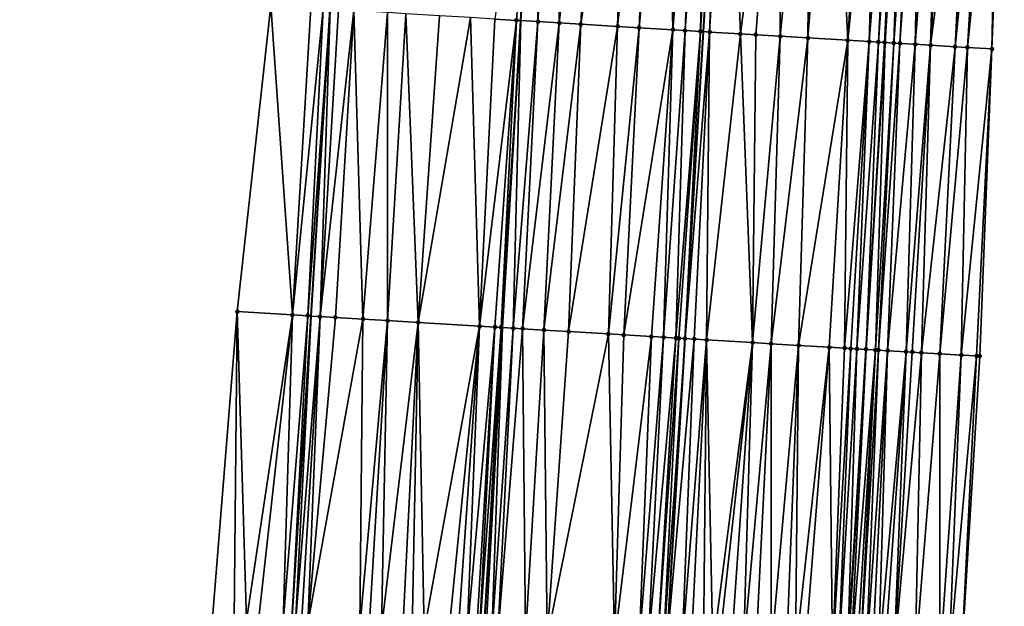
# Model space of a CAD drawing. Header units: feet. Extents: x 2004186 to 2014793, y 836912 to 864902.
# Tile 198 of 256: x 2010540 to 2010604, y 843029 to 843067. Entities that reach past the tile are written whole.
import ezdxf

# ---------------------------------------------------------------- set-up
doc = ezdxf.new("R2010")
doc.units = ezdxf.units.FT
doc.header["$LTSCALE"] = 100
doc.header["$MEASUREMENT"] = 0
for name, color, linetype, lineweight in [('EP_Travel Lane', 5, 'Continuous', 40), ('GPL_Skip Line', 2, 'Continuous', 40), ('Road Shots', 4, 'Continuous', 200), ('Road X-Section', 30, 'Continuous', 13)]:
    doc.layers.add(name, color=color, linetype=linetype, lineweight=lineweight)
doc.layers.add('I-77 SB_MM21-27-Surface-Border', color=7, linetype='Continuous')
doc.layers.add('I-77 SB_MM21-27-Surface-TIN', color=7, linetype='Continuous')

msp = doc.modelspace()

# ---------------------------------------------------------------- linework, layer by layer
at = {"layer": 'EP_Travel Lane'}
for points in [[(2010578.950684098, 842786.3220173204, 379.633236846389), (2010580.150590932, 842806.2803972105, 380.0032240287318), (2010581.347685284, 842826.2377929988, 380.3736879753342), (2010582.544895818, 842846.1971257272, 380.7647859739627), (2010583.742062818, 842866.1557326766, 381.1364524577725), (2010584.939323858, 842886.1159074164, 381.5074274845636), (2010586.136572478, 842906.0758750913, 381.8856563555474), (2010587.338310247, 842926.041797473, 382.267191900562), (2010588.55092012, 842946.0123815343, 382.6167641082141), (2010589.769331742, 842965.9706635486, 383.0108783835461), (2010590.987781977, 842985.9295780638, 383.391367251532), (2010592.206241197, 843005.8886397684, 383.7682526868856), (2010593.424647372, 843025.846832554, 384.1441833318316), (2010594.643138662, 843045.8064195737, 384.515826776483), (2010595.861461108, 843065.7632408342, 384.9105813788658), (2010597.080427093, 843085.7127757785, 385.3129092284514)], [(2010542.774096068, 842788.5522059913, 379.3796865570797), (2010543.963645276, 842808.5098754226, 379.7518848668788), (2010545.149812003, 842828.4681035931, 380.1181751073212), (2010546.336100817, 842848.4283859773, 380.4984601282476), (2010547.522327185, 842868.3876176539, 380.8672319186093), (2010548.708628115, 842888.3481039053, 381.2523428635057), (2010549.894953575, 842908.3090028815, 381.6242607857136), (2010551.090648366, 842928.2541677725, 381.9964959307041), (2010552.312700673, 842948.1923184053, 382.3533390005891), (2010553.552598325, 842968.1497056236, 382.7168134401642), (2010554.792512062, 842988.1073517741, 383.0992327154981), (2010556.032436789, 843008.0651748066, 383.4805229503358), (2010557.272262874, 843028.0214100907, 383.8703547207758), (2010558.512224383, 843047.9798251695, 384.2585797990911), (2010559.752005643, 843067.9353389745, 384.6486199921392)]]:
    msp.add_polyline3d(points, dxfattribs=at)
at = {"layer": 'GPL_Skip Line'}
for points in [[(2010555.017611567, 842787.7945673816, 379.616245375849), (2010556.256341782, 842807.7497787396, 379.9828878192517), (2010557.496286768, 842827.7042334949, 380.3696893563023), (2010558.736399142, 842847.6613820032, 380.7375089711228), (2010559.976431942, 842867.6172499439, 381.1140713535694), (2010561.216536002, 842887.5742646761, 381.5127764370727), (2010562.456629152, 842907.531103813, 381.9165736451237), (2010563.690624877, 842927.4817220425, 382.2822516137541), (2010564.909771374, 842947.4311327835, 382.6204096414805), (2010566.120340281, 842967.3903448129, 382.990071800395), (2010567.330931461, 842987.349924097, 383.3605472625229), (2010568.54151204, 843007.309328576, 383.7448984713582), (2010569.752065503, 843027.268285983, 384.1024878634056), (2010570.962667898, 843047.2280501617, 384.4927851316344), (2010572.173120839, 843067.1853502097, 384.8866842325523), (2010573.383677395, 843087.1522644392, 385.2715111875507)], [(2010567.074007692, 842787.0495573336, 379.7938540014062), (2010568.301262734, 842807.0058712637, 380.1631374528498), (2010569.528103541, 842826.9612641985, 380.5400020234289), (2010570.755079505, 842846.9188555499, 380.924261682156), (2010571.982003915, 842866.8756083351, 381.3004749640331), (2010573.209025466, 842886.8339411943, 381.6753099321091), (2010574.43601541, 842906.7917599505, 382.0654556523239), (2010575.657376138, 842926.7499190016, 382.4511512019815), (2010576.864311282, 842946.7101793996, 382.8012259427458), (2010578.062206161, 842966.670130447, 383.1785767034), (2010579.260121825, 842986.6304278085, 383.5494018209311), (2010580.458021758, 843006.5904630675, 383.9359857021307), (2010581.655904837, 843026.5502174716, 384.3072554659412), (2010582.853830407, 843046.5106799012, 384.6838951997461), (2010584.051620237, 843066.4688805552, 385.0746810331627), (2010585.256259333, 843086.4276284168, 385.4645864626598)]]:
    msp.add_polyline3d(points, dxfattribs=at)
at = {"layer": 'I-77 SB_MM21-27-Surface-Border', "color": 3, "linetype": 'ByBlock', "lineweight": -2}
for points in [[(2010603.6228613, 843085.3194858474, 385.1158775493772), (2010602.818326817, 843065.3504949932, 384.6602637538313), (2010602.019844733, 843045.3687674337, 384.2560694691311), (2010600.821874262, 843025.407556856, 383.8830469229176), (2010599.82367502, 843005.4365382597, 383.5068125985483), (2010598.625748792, 842985.4760648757, 383.1330552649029), (2010597.427846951, 842965.5159978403, 382.7456093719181), (2010596.229986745, 842945.5566245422, 382.353393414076), (2010594.822351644, 842925.5907049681, 382.0028337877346), (2010593.60036333, 842905.6222115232, 381.6148787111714), (2010592.373350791, 842885.6640252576, 381.2313534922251), (2010590.946717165, 842865.7181443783, 380.8555745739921), (2010589.520169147, 842845.7736559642, 380.4886696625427), (2010588.093556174, 842825.828111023, 380.1102094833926), (2010586.667065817, 842805.8845605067, 379.7489350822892), (2010585.040485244, 842785.951497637, 379.4175538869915)], [(2010539.925893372, 842788.7288353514, 379.3046050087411), (2010539.556153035, 842808.7831639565, 379.6287610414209), (2010540.383786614, 842828.7637361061, 379.9813709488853), (2010541.411180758, 842848.734271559, 380.3386001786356), (2010542.238860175, 842868.7155892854, 380.7018673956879), (2010543.266247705, 842888.6860171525, 381.074548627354), (2010544.293657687, 842908.6568102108, 381.4450398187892), (2010545.314290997, 842928.6093044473, 381.8084046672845), (2010546.51963908, 842948.5434869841, 382.1727354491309), (2010547.71752524, 842968.5032927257, 382.5351870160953), (2010549.314725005, 842988.4396692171, 382.9102938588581), (2010550.91193691, 843008.3762479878, 383.2858332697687), (2010552.109750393, 843028.3348427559, 383.6687012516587), (2010553.706987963, 843048.2718491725, 384.0718290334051), (2010555.902907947, 843068.1689129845, 384.5137148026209)]]:
    msp.add_polyline3d(points, dxfattribs=at)
at = {"layer": 'I-77 SB_MM21-27-Surface-TIN', "color": 128, "linetype": 'ByBlock', "lineweight": -2}
for points in [[(2010571.873753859, 843067.2034445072, 384.8799769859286), (2010573.383677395, 843087.1522644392, 385.2715111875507), (2010570.476295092, 843067.2877605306, 384.8564857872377)], [(2010571.873753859, 843067.2034445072, 384.8799769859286), (2010572.173120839, 843067.1853502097, 384.8866842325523), (2010573.383677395, 843087.1522644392, 385.2715111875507)], [(2010573.478174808, 843087.1464741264, 385.2741923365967), (2010573.383677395, 843087.1522644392, 385.2715111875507), (2010572.173120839, 843067.1853502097, 384.8866842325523)], [(2010573.478174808, 843087.1464741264, 385.2741923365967), (2010572.173120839, 843067.1853502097, 384.8866842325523), (2010573.271203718, 843067.1189800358, 384.911286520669)], [(2010574.675938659, 843087.0732483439, 385.2997644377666), (2010573.478174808, 843087.1464741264, 385.2741923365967), (2010573.271203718, 843067.1189800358, 384.911286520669)], [(2010574.675938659, 843087.0732483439, 385.2997644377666), (2010573.271203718, 843067.1189800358, 384.911286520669), (2010574.668665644, 843067.0347166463, 384.9320056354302)], [(2010575.87371089, 843087.0001606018, 385.3183574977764), (2010574.675938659, 843087.0732483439, 385.2997644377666), (2010574.668665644, 843067.0347166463, 384.9320056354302)], [(2010577.071482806, 843086.927067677, 385.3372125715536), (2010575.87371089, 843087.0001606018, 385.3183574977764), (2010574.668665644, 843067.0347166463, 384.9320056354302)], [(2010577.071482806, 843086.927067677, 385.3372125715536), (2010574.668665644, 843067.0347166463, 384.9320056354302), (2010576.066127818, 843066.9504573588, 384.9525087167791)], [(2010579.067763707, 843086.8051534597, 385.3733232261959), (2010577.071482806, 843086.927067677, 385.3372125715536), (2010576.066127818, 843066.9504573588, 384.9525087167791)], [(2010579.067763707, 843086.8051534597, 385.3733232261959), (2010576.066127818, 843066.9504573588, 384.9525087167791), (2010578.461765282, 843066.8058133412, 384.9981652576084)], [(2010580.664789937, 843086.7076469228, 385.4009560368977), (2010579.067763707, 843086.8051534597, 385.3733232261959), (2010578.461765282, 843066.8058133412, 384.9981652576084)], [(2010580.664789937, 843086.7076469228, 385.4009560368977), (2010578.461765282, 843066.8058133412, 384.9981652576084), (2010579.859227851, 843066.7215606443, 385.0183212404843)], [(2010581.662929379, 843086.646673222, 385.41985023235), (2010580.664789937, 843086.7076469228, 385.4009560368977), (2010579.859227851, 843066.7215606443, 385.0183212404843)], [(2010581.662929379, 843086.646673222, 385.41985023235), (2010579.859227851, 843066.7215606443, 385.0183212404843), (2010582.055226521, 843066.5889313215, 385.0622256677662)], [(2010583.659209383, 843086.524744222, 385.4567082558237), (2010581.662929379, 843086.646673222, 385.41985023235), (2010582.055226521, 843066.5889313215, 385.0622256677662)], [(2010583.659209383, 843086.524744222, 385.4567082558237), (2010582.055226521, 843066.5889313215, 385.0622256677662), (2010582.853779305, 843066.5408326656, 385.0713342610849)], [(2010584.258099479, 843086.4882659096, 385.4626902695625), (2010583.659209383, 843086.524744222, 385.4567082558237), (2010582.853779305, 843066.5408326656, 385.0713342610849)], [(2010584.258099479, 843086.4882659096, 385.4626902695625), (2010582.853779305, 843066.5408326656, 385.0713342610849), (2010583.851978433, 843066.4808451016, 385.0755701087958)], [(2010585.056625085, 843086.4397184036, 385.4661037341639), (2010584.258099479, 843086.4882659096, 385.4626902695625), (2010583.851978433, 843066.4808451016, 385.0755701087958)], [(2010585.056625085, 843086.4397184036, 385.4661037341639), (2010583.851978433, 843066.4808451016, 385.0755701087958), (2010584.051620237, 843066.4688805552, 385.0746810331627)], [(2010585.056625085, 843086.4397184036, 385.4661037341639), (2010584.051620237, 843066.4688805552, 385.0746810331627), (2010585.256259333, 843086.4276284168, 385.4645864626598)], [(2010584.450903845, 843066.4449514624, 385.0729028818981), (2010585.256259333, 843086.4276284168, 385.4645864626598), (2010584.051620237, 843066.4688805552, 385.0746810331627)], [(2010585.65552783, 843086.4034484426, 385.4615519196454), (2010585.256259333, 843086.4276284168, 385.4645864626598), (2010584.450903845, 843066.4449514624, 385.0729028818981)], [(2010585.65552783, 843086.4034484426, 385.4615519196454), (2010584.450903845, 843066.4449514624, 385.0729028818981), (2010586.447348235, 843066.325745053, 385.0408884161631)], [(2010589.049334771, 843086.1983258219, 385.4151731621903), (2010585.65552783, 843086.4034484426, 385.4615519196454), (2010586.447348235, 843066.325745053, 385.0408884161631)], [(2010589.049334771, 843086.1983258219, 385.4151731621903), (2010586.447348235, 843066.325745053, 385.0408884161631), (2010587.445571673, 843066.2661625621, 385.0237902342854)], [(2010589.049334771, 843086.1983258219, 385.4151731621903), (2010587.445571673, 843066.2661625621, 385.0237902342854), (2010589.042718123, 843066.1706464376, 385.006131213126)], [(2010591.045684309, 843086.0775421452, 385.3941259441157), (2010589.049334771, 843086.1983258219, 385.4151731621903), (2010589.042718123, 843066.1706464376, 385.006131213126)], [(2010591.045684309, 843086.0775421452, 385.3941259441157), (2010589.042718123, 843066.1706464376, 385.006131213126), (2010590.839503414, 843066.0631163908, 384.9901836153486)], [(2010592.443127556, 843085.9929700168, 385.3805837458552), (2010591.045684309, 843086.0775421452, 385.3941259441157), (2010590.839503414, 843066.0631163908, 384.9901836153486)], [(2010592.443127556, 843085.9929700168, 385.3805837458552), (2010590.839503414, 843066.0631163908, 384.9901836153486), (2010593.434867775, 843065.9079256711, 384.9602772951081)], [(2010594.639118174, 843085.8602088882, 385.352329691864), (2010592.443127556, 843085.9929700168, 385.3805837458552), (2010593.434867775, 843065.9079256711, 384.9602772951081)], [(2010595.437661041, 843085.8119456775, 385.3413697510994), (2010594.639118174, 843085.8602088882, 385.352329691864), (2010593.434867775, 843065.9079256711, 384.9602772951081)], [(2010595.437661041, 843085.8119456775, 385.3413697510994), (2010593.434867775, 843065.9079256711, 384.9602772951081), (2010594.832378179, 843065.8244700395, 384.9384541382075)], [(2010596.036575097, 843085.775862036, 385.3273979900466), (2010595.437661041, 843085.8119456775, 385.3413697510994), (2010594.832378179, 843065.8244700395, 384.9384541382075)], [(2010596.43585195, 843085.7518196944, 385.3174050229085), (2010596.036575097, 843085.775862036, 385.3273979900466), (2010594.832378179, 843065.8244700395, 384.9384541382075)], [(2010596.43585195, 843085.7518196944, 385.3174050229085), (2010594.832378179, 843065.8244700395, 384.9384541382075), (2010595.43131853, 843065.7888253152, 384.9226772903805)], [(2010596.835123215, 843085.7276853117, 385.3120654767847), (2010596.43585195, 843085.7518196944, 385.3174050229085), (2010595.43131853, 843065.7888253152, 384.9226772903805)], [(2010596.835123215, 843085.7276853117, 385.3120654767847), (2010595.43131853, 843065.7888253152, 384.9226772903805), (2010595.830613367, 843065.7650833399, 384.9110441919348)], [(2010596.835123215, 843085.7276853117, 385.3120654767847), (2010595.830613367, 843065.7650833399, 384.9110441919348), (2010597.080427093, 843085.7127757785, 385.3129092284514)], [(2010595.830613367, 843065.7650833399, 384.9110441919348), (2010595.861461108, 843065.7632408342, 384.9105813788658), (2010597.080427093, 843085.7127757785, 385.3129092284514)], [(2010596.42954598, 843065.729309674, 384.9020583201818), (2010597.080427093, 843085.7127757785, 385.3129092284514), (2010595.861461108, 843065.7632408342, 384.9105813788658)], [(2010597.633649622, 843085.6791509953, 385.3148121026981), (2010597.080427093, 843085.7127757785, 385.3129092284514), (2010596.42954598, 843065.729309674, 384.9020583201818)], [(2010597.833283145, 843085.6670490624, 385.3138987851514), (2010597.633649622, 843085.6791509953, 385.3148121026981), (2010596.42954598, 843065.729309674, 384.9020583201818)], [(2010597.833283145, 843085.6670490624, 385.3138987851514), (2010596.42954598, 843065.729309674, 384.9020583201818), (2010596.82884037, 843065.705560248, 384.89081763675)], [(2010598.232557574, 843085.6429667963, 385.3059243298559), (2010597.833283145, 843085.6670490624, 385.3138987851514), (2010596.82884037, 843065.705560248, 384.89081763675)], [(2010598.232557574, 843085.6429667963, 385.3059243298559), (2010596.82884037, 843065.705560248, 384.89081763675), (2010597.827090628, 843065.6464246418, 384.8501833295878)], [(2010599.430396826, 843085.5709829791, 385.2687051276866), (2010598.232557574, 843085.6429667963, 385.3059243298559), (2010597.827090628, 843065.6464246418, 384.8501833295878)], [(2010599.430396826, 843085.5709829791, 385.2687051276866), (2010597.827090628, 843065.6464246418, 384.8501833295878), (2010598.825336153, 843065.5872101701, 384.8137026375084)], [(2010600.029316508, 843085.5349919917, 385.2500489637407), (2010599.430396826, 843085.5709829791, 385.2687051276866), (2010598.825336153, 843065.5872101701, 384.8137026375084)], [(2010601.426810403, 843085.4512541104, 385.194328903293), (2010600.029316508, 843085.5349919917, 385.2500489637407), (2010598.825336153, 843065.5872101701, 384.8137026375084)], [(2010601.426810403, 843085.4512541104, 385.194328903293), (2010598.825336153, 843065.5872101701, 384.8137026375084), (2010600.422533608, 843065.4925439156, 384.7512834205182)], [(2010602.425014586, 843085.3913467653, 385.1593102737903), (2010601.426810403, 843085.4512541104, 385.194328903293), (2010600.422533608, 843065.4925439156, 384.7512834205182)], [(2010602.425014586, 843085.3913467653, 385.1593102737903), (2010600.422533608, 843065.4925439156, 384.7512834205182), (2010601.221128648, 843065.445149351, 384.7233095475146)], [(2010603.223581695, 843085.3434828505, 385.1281627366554), (2010602.425014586, 843085.3913467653, 385.1593102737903), (2010601.221128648, 843065.445149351, 384.7233095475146)], [(2010603.223581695, 843085.3434828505, 385.1281627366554), (2010601.221128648, 843065.445149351, 384.7233095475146), (2010602.818326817, 843065.3504949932, 384.6602637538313)], [(2010603.223581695, 843085.3434828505, 385.1281627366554), (2010602.818326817, 843065.3504949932, 384.6602637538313), (2010603.6228613, 843085.3194858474, 385.1158775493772)], [(2010557.300357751, 843048.0534433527, 384.2129919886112), (2010555.902907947, 843068.1689129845, 384.5137148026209), (2010553.706987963, 843048.2718491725, 384.0718290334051)], [(2010557.300357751, 843048.0534433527, 384.2129919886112), (2010558.498126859, 843068.011298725, 384.6114493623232), (2010555.902907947, 843068.1689129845, 384.5137148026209)], [(2010557.300357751, 843048.0534433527, 384.2129919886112), (2010559.296661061, 843067.9628904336, 384.6368655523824), (2010558.498126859, 843068.011298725, 384.6114493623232)], [(2010558.298516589, 843047.9927844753, 384.2517193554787), (2010559.296661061, 843067.9628904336, 384.6368655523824), (2010557.300357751, 843048.0534433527, 384.2129919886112)], [(2010558.298516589, 843047.9927844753, 384.2517193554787), (2010559.752005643, 843067.9353389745, 384.6486199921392), (2010559.296661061, 843067.9628904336, 384.6368655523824)], [(2010558.298516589, 843047.9927844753, 384.2517193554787), (2010558.512224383, 843047.9798251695, 384.2585797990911), (2010559.752005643, 843067.9353389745, 384.6486199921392)], [(2010559.09704989, 843047.9443611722, 384.2773538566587), (2010559.752005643, 843067.9353389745, 384.6486199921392), (2010558.512224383, 843047.9798251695, 384.2585797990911)], [(2010559.09704989, 843047.9443611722, 384.2773538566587), (2010560.294835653, 843067.9024940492, 384.6626328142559), (2010559.752005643, 843067.9353389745, 384.6486199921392)], [(2010559.09704989, 843047.9443611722, 384.2773538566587), (2010561.293014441, 843067.8421675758, 384.6847180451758), (2010560.294835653, 843067.9024940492, 384.6626328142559)], [(2010560.095226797, 843047.8840033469, 384.3005719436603), (2010561.293014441, 843067.8421675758, 384.6847180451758), (2010559.09704989, 843047.9443611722, 384.2773538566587)], [(2010561.891960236, 843047.7756093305, 384.3294816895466), (2010561.293014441, 843067.8421675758, 384.6847180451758), (2010560.095226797, 843047.8840033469, 384.3005719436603)], [(2010561.891960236, 843047.7756093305, 384.3294816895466), (2010563.489023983, 843067.709719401, 384.7190819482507), (2010561.293014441, 843067.8421675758, 384.6847180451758)], [(2010563.489053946, 843047.6792144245, 384.3574804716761), (2010563.489023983, 843067.709719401, 384.7190819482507), (2010561.891960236, 843047.7756093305, 384.3294816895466)], [(2010563.489053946, 843047.6792144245, 384.3574804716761), (2010564.686840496, 843067.6373604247, 384.7438571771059), (2010563.489023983, 843067.709719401, 384.7190819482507)], [(2010565.485426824, 843047.5588164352, 384.3875516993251), (2010564.686840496, 843067.6373604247, 384.7438571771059), (2010563.489053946, 843047.6792144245, 384.3574804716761)], [(2010565.485426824, 843047.5588164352, 384.3875516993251), (2010566.882848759, 843067.5048909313, 384.7793438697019), (2010564.686840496, 843067.6373604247, 384.7438571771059)], [(2010565.485426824, 843047.5588164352, 384.3875516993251), (2010568.879210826, 843067.3843128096, 384.819573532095), (2010566.882848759, 843067.5048909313, 384.7793438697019)], [(2010569.47814812, 843047.3176128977, 384.4686903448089), (2010568.879210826, 843067.3843128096, 384.819573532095), (2010565.485426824, 843047.5588164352, 384.3875516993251)], [(2010569.47814812, 843047.3176128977, 384.4686903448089), (2010570.476295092, 843067.2877605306, 384.8564857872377), (2010568.879210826, 843067.3843128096, 384.819573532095)], [(2010569.47814812, 843047.3176128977, 384.4686903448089), (2010571.873753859, 843067.2034445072, 384.8799769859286), (2010570.476295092, 843067.2877605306, 384.8564857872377)], [(2010570.476337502, 843047.2574629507, 384.4811991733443), (2010571.873753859, 843067.2034445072, 384.8799769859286), (2010569.47814812, 843047.3176128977, 384.4686903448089)], [(2010570.875608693, 843047.2333269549, 384.4901188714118), (2010571.873753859, 843067.2034445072, 384.8799769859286), (2010570.476337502, 843047.2574629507, 384.4811991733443)], [(2010570.875608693, 843047.2333269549, 384.4901188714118), (2010572.173120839, 843067.1853502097, 384.8866842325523), (2010571.873753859, 843067.2034445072, 384.8799769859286)], [(2010570.875608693, 843047.2333269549, 384.4901188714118), (2010570.962667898, 843047.2280501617, 384.4927851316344), (2010572.173120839, 843067.1853502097, 384.8866842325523)], [(2010571.674143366, 843047.184926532, 384.514574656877), (2010572.173120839, 843067.1853502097, 384.8866842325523), (2010570.962667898, 843047.2280501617, 384.4927851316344)], [(2010571.674143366, 843047.184926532, 384.514574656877), (2010573.271203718, 843067.1189800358, 384.911286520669), (2010572.173120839, 843067.1853502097, 384.8866842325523)], [(2010572.2730526, 843047.1487633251, 384.5258529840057), (2010573.271203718, 843067.1189800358, 384.911286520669), (2010571.674143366, 843047.184926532, 384.514574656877)], [(2010572.2730526, 843047.1487633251, 384.5258529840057), (2010574.668665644, 843067.0347166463, 384.9320056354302), (2010573.271203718, 843067.1189800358, 384.911286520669)], [(2010573.670519, 843047.0645744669, 384.5422799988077), (2010574.668665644, 843067.0347166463, 384.9320056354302), (2010572.2730526, 843047.1487633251, 384.5258529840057)], [(2010573.670519, 843047.0645744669, 384.5422799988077), (2010576.066127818, 843066.9504573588, 384.9525087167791), (2010574.668665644, 843067.0347166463, 384.9320056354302)], [(2010575.267613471, 843046.9681922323, 384.5696259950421), (2010576.066127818, 843066.9504573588, 384.9525087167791), (2010573.670519, 843047.0645744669, 384.5422799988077)], [(2010575.267613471, 843046.9681922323, 384.5696259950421), (2010578.461765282, 843066.8058133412, 384.9981652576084), (2010576.066127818, 843066.9504573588, 384.9525087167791)], [(2010577.862893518, 843046.8115966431, 384.6127473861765), (2010578.461765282, 843066.8058133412, 384.9981652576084), (2010575.267613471, 843046.9681922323, 384.5696259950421)], [(2010577.862893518, 843046.8115966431, 384.6127473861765), (2010579.859227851, 843066.7215606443, 385.0183212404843), (2010578.461765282, 843066.8058133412, 384.9981652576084)], [(2010578.861077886, 843046.7513631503, 384.6295602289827), (2010579.859227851, 843066.7215606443, 385.0183212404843), (2010577.862893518, 843046.8115966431, 384.6127473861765)], [(2010578.861077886, 843046.7513631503, 384.6295602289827), (2010582.055226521, 843066.5889313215, 385.0622256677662), (2010579.859227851, 843066.7215606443, 385.0183212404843)], [(2010580.65780857, 843046.642923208, 384.6608359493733), (2010582.055226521, 843066.5889313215, 385.0622256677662), (2010578.861077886, 843046.7513631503, 384.6295602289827)], [(2010580.65780857, 843046.642923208, 384.6608359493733), (2010581.45635044, 843046.594642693, 384.6791144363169), (2010582.055226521, 843066.5889313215, 385.0622256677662)], [(2010581.45635044, 843046.594642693, 384.6791144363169), (2010582.853779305, 843066.5408326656, 385.0713342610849), (2010582.055226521, 843066.5889313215, 385.0622256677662)], [(2010582.254903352, 843046.5465461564, 384.6879149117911), (2010582.853779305, 843066.5408326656, 385.0713342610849), (2010581.45635044, 843046.594642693, 384.6791144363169)], [(2010582.254903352, 843046.5465461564, 384.6879149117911), (2010583.851978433, 843066.4808451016, 385.0755701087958), (2010582.853779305, 843066.5408326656, 385.0713342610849)], [(2010582.454543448, 843046.5345531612, 384.6885108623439), (2010583.851978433, 843066.4808451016, 385.0755701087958), (2010582.254903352, 843046.5465461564, 384.6879149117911)], [(2010582.454543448, 843046.5345531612, 384.6885108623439), (2010582.853830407, 843046.5106799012, 384.6838951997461), (2010583.851978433, 843066.4808451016, 385.0755701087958)], [(2010583.851978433, 843066.4808451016, 385.0755701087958), (2010582.853830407, 843046.5106799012, 384.6838951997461), (2010584.051620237, 843066.4688805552, 385.0746810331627)], [(2010584.450903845, 843066.4449514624, 385.0729028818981), (2010584.051620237, 843066.4688805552, 385.0746810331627), (2010582.853830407, 843046.5106799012, 384.6838951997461)], [(2010583.45276308, 843046.4749072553, 384.6750530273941), (2010584.450903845, 843066.4449514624, 385.0729028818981), (2010582.853830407, 843046.5106799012, 384.6838951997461)], [(2010584.251336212, 843046.4271476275, 384.6664969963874), (2010584.450903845, 843066.4449514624, 385.0729028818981), (2010583.45276308, 843046.4749072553, 384.6750530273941)], [(2010584.251336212, 843046.4271476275, 384.6664969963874), (2010586.447348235, 843066.325745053, 385.0408884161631), (2010584.450903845, 843066.4449514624, 385.0729028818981)], [(2010587.246001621, 843046.2483184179, 384.6205334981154), (2010586.447348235, 843066.325745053, 385.0408884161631), (2010584.251336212, 843046.4271476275, 384.6664969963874)], [(2010587.246001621, 843046.2483184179, 384.6205334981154), (2010587.445571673, 843066.2661625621, 385.0237902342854), (2010586.447348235, 843066.325745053, 385.0408884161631)], [(2010587.246001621, 843046.2483184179, 384.6205334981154), (2010589.042718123, 843066.1706464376, 385.006131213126), (2010587.445571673, 843066.2661625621, 385.0237902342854)], [(2010588.44385753, 843046.1766158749, 384.6109502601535), (2010589.042718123, 843066.1706464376, 385.006131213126), (2010587.246001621, 843046.2483184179, 384.6205334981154)], [(2010588.44385753, 843046.1766158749, 384.6109502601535), (2010590.839503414, 843066.0631163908, 384.9901836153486), (2010589.042718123, 843066.1706464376, 385.006131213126)], [(2010590.240651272, 843046.0692266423, 384.5880966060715), (2010590.839503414, 843066.0631163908, 384.9901836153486), (2010588.44385753, 843046.1766158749, 384.6109502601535)], [(2010590.240651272, 843046.0692266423, 384.5880966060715), (2010593.434867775, 843065.9079256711, 384.9602772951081), (2010590.839503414, 843066.0631163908, 384.9901836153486)], [(2010592.237084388, 843045.949832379, 384.5664589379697), (2010593.434867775, 843065.9079256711, 384.9602772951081), (2010590.240651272, 843046.0692266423, 384.5880966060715)], [(2010593.235309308, 843045.890274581, 384.5484620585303), (2010593.434867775, 843065.9079256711, 384.9602772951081), (2010592.237084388, 843045.949832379, 384.5664589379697)], [(2010593.235309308, 843045.890274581, 384.5484620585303), (2010594.832378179, 843065.8244700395, 384.9384541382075), (2010593.434867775, 843065.9079256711, 384.9602772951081)], [(2010593.634601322, 843045.8664855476, 384.5395073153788), (2010594.832378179, 843065.8244700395, 384.9384541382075), (2010593.235309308, 843045.890274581, 384.5484620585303)], [(2010594.033891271, 843045.8426621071, 384.5323251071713), (2010594.832378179, 843065.8244700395, 384.9384541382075), (2010593.634601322, 843045.8664855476, 384.5395073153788)], [(2010594.033891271, 843045.8426621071, 384.5323251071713), (2010595.43131853, 843065.7888253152, 384.9226772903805), (2010594.832378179, 843065.8244700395, 384.9384541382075)], [(2010594.632832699, 843045.8070353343, 384.5159679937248), (2010595.43131853, 843065.7888253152, 384.9226772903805), (2010594.033891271, 843045.8426621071, 384.5323251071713)], [(2010594.632832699, 843045.8070353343, 384.5159679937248), (2010595.830613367, 843065.7650833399, 384.9110441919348), (2010595.43131853, 843065.7888253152, 384.9226772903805)], [(2010594.632832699, 843045.8070353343, 384.5159679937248), (2010594.643138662, 843045.8064195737, 384.515826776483), (2010595.830613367, 843065.7650833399, 384.9110441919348)], [(2010595.830613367, 843065.7650833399, 384.9110441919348), (2010594.643138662, 843045.8064195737, 384.515826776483), (2010595.861461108, 843065.7632408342, 384.9105813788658)], [(2010595.231764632, 843045.7712503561, 384.5077611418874), (2010595.861461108, 843065.7632408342, 384.9105813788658), (2010594.643138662, 843045.8064195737, 384.515826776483)], [(2010595.231764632, 843045.7712503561, 384.5077611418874), (2010596.42954598, 843065.729309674, 384.9020583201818), (2010595.861461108, 843065.7632408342, 384.9105813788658)], [(2010595.431412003, 843045.7593785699, 384.5021127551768), (2010596.42954598, 843065.729309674, 384.9020583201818), (2010595.231764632, 843045.7712503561, 384.5077611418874)], [(2010595.431412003, 843045.7593785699, 384.5021127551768), (2010596.82884037, 843065.705560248, 384.89081763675), (2010596.42954598, 843065.729309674, 384.9020583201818)], [(2010596.030364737, 843045.7239401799, 384.4760507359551), (2010596.82884037, 843065.705560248, 384.89081763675), (2010595.431412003, 843045.7593785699, 384.5021127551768)], [(2010596.030364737, 843045.7239401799, 384.4760507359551), (2010597.827090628, 843065.6464246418, 384.8501833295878), (2010596.82884037, 843065.705560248, 384.89081763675)], [(2010597.228251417, 843045.6527503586, 384.4400536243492), (2010597.827090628, 843065.6464246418, 384.8501833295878), (2010596.030364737, 843045.7239401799, 384.4760507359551)], [(2010597.228251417, 843045.6527503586, 384.4400536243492), (2010598.825336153, 843065.5872101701, 384.8137026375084), (2010597.827090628, 843065.6464246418, 384.8501833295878)], [(2010597.627550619, 843045.6290810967, 384.4249286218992), (2010598.825336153, 843065.5872101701, 384.8137026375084), (2010597.228251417, 843045.6527503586, 384.4400536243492)], [(2010598.22650395, 843045.5936526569, 384.3983539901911), (2010598.825336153, 843065.5872101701, 384.8137026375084), (2010597.627550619, 843045.6290810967, 384.4249286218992)], [(2010598.22650395, 843045.5936526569, 384.3983539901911), (2010600.422533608, 843065.4925439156, 384.7512834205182), (2010598.825336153, 843065.5872101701, 384.8137026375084)], [(2010599.424399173, 843045.5226051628, 384.355024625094), (2010600.422533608, 843065.4925439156, 384.7512834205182), (2010598.22650395, 843045.5936526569, 384.3983539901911)], [(2010599.424399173, 843045.5226051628, 384.355024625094), (2010601.221128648, 843065.445149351, 384.7233095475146), (2010600.422533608, 843065.4925439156, 384.7512834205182)], [(2010600.821951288, 843045.4398445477, 384.2978729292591), (2010601.221128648, 843065.445149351, 384.7233095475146), (2010599.424399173, 843045.5226051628, 384.355024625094)], [(2010600.821951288, 843045.4398445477, 384.2978729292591), (2010602.818326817, 843065.3504949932, 384.6602637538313), (2010601.221128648, 843065.445149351, 384.7233095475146)], [(2010601.820194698, 843045.38059484, 384.2640041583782), (2010602.818326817, 843065.3504949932, 384.6602637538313), (2010600.821951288, 843045.4398445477, 384.2978729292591)], [(2010601.820194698, 843045.38059484, 384.2640041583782), (2010602.019844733, 843045.3687674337, 384.2560694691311), (2010602.818326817, 843065.3504949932, 384.6602637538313)], [(2010553.706987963, 843048.2718491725, 384.0718290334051), (2010552.109750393, 843028.3348427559, 383.6687012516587), (2010553.507178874, 843028.2500220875, 383.7220730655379)], [(2010553.706987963, 843048.2718491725, 384.0718290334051), (2010553.507178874, 843028.2500220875, 383.7220730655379), (2010554.305708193, 843028.2015324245, 383.7537338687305)], [(2010557.300357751, 843048.0534433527, 384.2129919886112), (2010553.706987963, 843048.2718491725, 384.0718290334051), (2010554.305708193, 843028.2015324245, 383.7537338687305)], [(2010557.300357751, 843048.0534433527, 384.2129919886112), (2010554.305708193, 843028.2015324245, 383.7537338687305), (2010555.104242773, 843028.1531304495, 383.7804718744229)], [(2010557.300357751, 843048.0534433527, 384.2129919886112), (2010555.104242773, 843028.1531304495, 383.7804718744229), (2010556.701300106, 843028.056129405, 383.8450127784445)], [(2010558.298516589, 843047.9927844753, 384.2517193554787), (2010557.300357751, 843048.0534433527, 384.2129919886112), (2010556.701300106, 843028.056129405, 383.8450127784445)], [(2010558.298516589, 843047.9927844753, 384.2517193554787), (2010556.701300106, 843028.056129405, 383.8450127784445), (2010557.272262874, 843028.0214100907, 383.8703547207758)], [(2010558.298516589, 843047.9927844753, 384.2517193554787), (2010557.272262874, 843028.0214100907, 383.8703547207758), (2010558.512224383, 843047.9798251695, 384.2585797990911)], [(2010557.499825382, 843028.0075723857, 383.8804549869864), (2010558.512224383, 843047.9798251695, 384.2585797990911), (2010557.272262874, 843028.0214100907, 383.8703547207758)], [(2010559.09704989, 843047.9443611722, 384.2773538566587), (2010558.512224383, 843047.9798251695, 384.2585797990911), (2010557.499825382, 843028.0075723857, 383.8804549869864)], [(2010559.09704989, 843047.9443611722, 384.2773538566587), (2010557.499825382, 843028.0075723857, 383.8804549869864), (2010557.899092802, 843027.983373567, 383.893702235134)], [(2010559.09704989, 843047.9443611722, 384.2773538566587), (2010557.899092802, 843027.983373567, 383.893702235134), (2010558.2983662, 843027.9592743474, 383.9013579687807)], [(2010560.095226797, 843047.8840033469, 384.3005719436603), (2010559.09704989, 843047.9443611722, 384.2773538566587), (2010558.2983662, 843027.9592743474, 383.9013579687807)], [(2010561.891960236, 843047.7756093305, 384.3294816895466), (2010560.095226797, 843047.8840033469, 384.3005719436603), (2010558.2983662, 843027.9592743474, 383.9013579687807)], [(2010561.891960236, 843047.7756093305, 384.3294816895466), (2010558.2983662, 843027.9592743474, 383.9013579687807), (2010561.692200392, 843027.7546027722, 383.9567873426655)], [(2010563.489053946, 843047.6792144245, 384.3574804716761), (2010561.891960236, 843047.7756093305, 384.3294816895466), (2010561.692200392, 843027.7546027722, 383.9567873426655)], [(2010563.489053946, 843047.6792144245, 384.3574804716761), (2010561.692200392, 843027.7546027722, 383.9567873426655), (2010562.291110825, 843027.7184595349, 383.9679570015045)], [(2010563.489053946, 843047.6792144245, 384.3574804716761), (2010562.291110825, 843027.7184595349, 383.9679570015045), (2010563.089656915, 843027.6702493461, 383.9839281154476)], [(2010565.485426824, 843047.5588164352, 384.3875516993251), (2010563.489053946, 843047.6792144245, 384.3574804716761), (2010563.089656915, 843027.6702493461, 383.9839281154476)], [(2010565.485426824, 843047.5588164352, 384.3875516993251), (2010563.089656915, 843027.6702493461, 383.9839281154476), (2010564.48712051, 843027.5860137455, 384.0044541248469)], [(2010565.485426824, 843047.5588164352, 384.3875516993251), (2010564.48712051, 843027.5860137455, 384.0044541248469), (2010565.086030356, 843027.5498607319, 384.0161726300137)], [(2010565.485426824, 843047.5588164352, 384.3875516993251), (2010565.086030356, 843027.5498607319, 384.0161726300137), (2010565.884573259, 843027.5015974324, 384.0351253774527)], [(2010569.47814812, 843047.3176128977, 384.4686903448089), (2010565.485426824, 843047.5588164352, 384.3875516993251), (2010565.884573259, 843027.5015974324, 384.0351253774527)], [(2010569.47814812, 843047.3176128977, 384.4686903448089), (2010565.884573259, 843027.5015974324, 384.0351253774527), (2010567.481664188, 843027.4051562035, 384.0682381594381)], [(2010569.47814812, 843047.3176128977, 384.4686903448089), (2010567.481664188, 843027.4051562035, 384.0682381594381), (2010568.08057323, 843027.3689897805, 384.0807094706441)], [(2010569.47814812, 843047.3176128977, 384.4686903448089), (2010568.08057323, 843027.3689897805, 384.0807094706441), (2010568.679489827, 843027.3329492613, 384.0861125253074)], [(2010570.476337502, 843047.2574629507, 384.4811991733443), (2010569.47814812, 843047.3176128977, 384.4686903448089), (2010568.679489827, 843027.3329492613, 384.0861125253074)], [(2010570.476337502, 843047.2574629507, 384.4811991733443), (2010568.679489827, 843027.3329492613, 384.0861125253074), (2010569.278410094, 843027.2969699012, 384.0880821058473)], [(2010570.476337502, 843047.2574629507, 384.4811991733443), (2010569.278410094, 843027.2969699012, 384.0880821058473), (2010569.47804629, 843027.2849119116, 384.0923804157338)], [(2010570.875608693, 843047.2333269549, 384.4901188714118), (2010570.476337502, 843047.2574629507, 384.4811991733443), (2010569.47804629, 843027.2849119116, 384.0923804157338)], [(2010570.875608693, 843047.2333269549, 384.4901188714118), (2010569.47804629, 843027.2849119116, 384.0923804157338), (2010569.752065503, 843027.268285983, 384.1024878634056)], [(2010570.875608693, 843047.2333269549, 384.4901188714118), (2010569.752065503, 843027.268285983, 384.1024878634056), (2010570.962667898, 843047.2280501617, 384.4927851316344)], [(2010569.877312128, 843027.2606867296, 384.107107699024), (2010570.962667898, 843047.2280501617, 384.4927851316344), (2010569.752065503, 843027.268285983, 384.1024878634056)], [(2010570.276577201, 843027.2364487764, 384.1225519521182), (2010570.962667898, 843047.2280501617, 384.4927851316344), (2010569.877312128, 843027.2606867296, 384.107107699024)], [(2010571.674143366, 843047.184926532, 384.514574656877), (2010570.962667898, 843047.2280501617, 384.4927851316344), (2010570.276577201, 843027.2364487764, 384.1225519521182)], [(2010571.674143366, 843047.184926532, 384.514574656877), (2010570.276577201, 843027.2364487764, 384.1225519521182), (2010570.675847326, 843027.2122950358, 384.1332685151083)], [(2010572.2730526, 843047.1487633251, 384.5258529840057), (2010571.674143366, 843047.184926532, 384.514574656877), (2010570.675847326, 843027.2122950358, 384.1332685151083)], [(2010572.2730526, 843047.1487633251, 384.5258529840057), (2010570.675847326, 843027.2122950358, 384.1332685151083), (2010572.472582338, 843027.1039272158, 384.1633028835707)], [(2010573.670519, 843047.0645744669, 384.5422799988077), (2010572.2730526, 843047.1487633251, 384.5258529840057), (2010572.472582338, 843027.1039272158, 384.1633028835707)], [(2010573.670519, 843047.0645744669, 384.5422799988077), (2010572.472582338, 843027.1039272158, 384.1633028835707), (2010573.870042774, 843027.0196389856, 384.1867835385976)], [(2010575.267613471, 843046.9681922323, 384.5696259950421), (2010573.670519, 843047.0645744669, 384.5422799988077), (2010573.870042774, 843027.0196389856, 384.1867835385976)], [(2010577.862893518, 843046.8115966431, 384.6127473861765), (2010575.267613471, 843046.9681922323, 384.5696259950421), (2010573.870042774, 843027.0196389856, 384.1867835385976)], [(2010577.862893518, 843046.8115966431, 384.6127473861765), (2010573.870042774, 843027.0196389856, 384.1867835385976), (2010578.262062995, 843026.7547615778, 384.2589822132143)], [(2010578.861077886, 843046.7513631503, 384.6295602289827), (2010577.862893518, 843046.8115966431, 384.6127473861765), (2010578.262062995, 843026.7547615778, 384.2589822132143)], [(2010580.65780857, 843046.642923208, 384.6608359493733), (2010578.861077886, 843046.7513631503, 384.6295602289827), (2010578.262062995, 843026.7547615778, 384.2589822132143)], [(2010580.65780857, 843046.642923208, 384.6608359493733), (2010578.262062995, 843026.7547615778, 384.2589822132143), (2010579.859153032, 843026.6583054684, 384.2929303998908)], [(2010580.65780857, 843046.642923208, 384.6608359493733), (2010579.859153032, 843026.6583054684, 384.2929303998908), (2010581.45635044, 843046.594642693, 384.6791144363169)], [(2010581.45635044, 843046.594642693, 384.6791144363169), (2010579.859153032, 843026.6583054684, 384.2929303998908), (2010580.458061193, 843026.622124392, 384.3062243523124)], [(2010582.254903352, 843046.5465461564, 384.6879149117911), (2010581.45635044, 843046.594642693, 384.6791144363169), (2010580.458061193, 843026.622124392, 384.3062243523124)], [(2010582.254903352, 843046.5465461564, 384.6879149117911), (2010580.458061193, 843026.622124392, 384.3062243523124), (2010581.056978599, 843026.5860973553, 384.3108705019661)], [(2010582.454543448, 843046.5345531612, 384.6885108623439), (2010582.254903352, 843046.5465461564, 384.6879149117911), (2010581.056978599, 843026.5860973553, 384.3108705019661)], [(2010582.454543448, 843046.5345531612, 384.6885108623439), (2010581.056978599, 843026.5860973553, 384.3108705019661), (2010581.456261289, 843026.5621529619, 384.3098342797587)], [(2010582.454543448, 843046.5345531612, 384.6885108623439), (2010581.456261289, 843026.5621529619, 384.3098342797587), (2010582.853830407, 843046.5106799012, 384.6838951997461)], [(2010581.456261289, 843026.5621529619, 384.3098342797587), (2010581.655904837, 843026.5502174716, 384.3072554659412), (2010582.853830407, 843046.5106799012, 384.6838951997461)], [(2010583.45276308, 843046.4749072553, 384.6750530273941), (2010582.853830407, 843046.5106799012, 384.6838951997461), (2010581.655904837, 843026.5502174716, 384.3072554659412)], [(2010583.45276308, 843046.4749072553, 384.6750530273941), (2010581.655904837, 843026.5502174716, 384.3072554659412), (2010582.654122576, 843026.4905400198, 384.2943613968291)], [(2010584.251336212, 843046.4271476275, 384.6664969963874), (2010583.45276308, 843046.4749072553, 384.6750530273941), (2010582.654122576, 843026.4905400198, 384.2943613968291)], [(2010584.251336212, 843046.4271476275, 384.6664969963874), (2010582.654122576, 843026.4905400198, 384.2943613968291), (2010583.253054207, 843026.4547500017, 384.2857012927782)], [(2010584.251336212, 843046.4271476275, 384.6664969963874), (2010583.253054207, 843026.4547500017, 384.2857012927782), (2010584.051632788, 843026.407081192, 384.2712793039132)], [(2010584.251336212, 843046.4271476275, 384.6664969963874), (2010584.051632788, 843026.407081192, 384.2712793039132), (2010584.650564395, 843026.3712907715, 384.2626417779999)], [(2010587.246001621, 843046.2483184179, 384.6205334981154), (2010584.251336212, 843046.4271476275, 384.6664969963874), (2010584.650564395, 843026.3712907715, 384.2626417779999)], [(2010587.246001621, 843046.2483184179, 384.6205334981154), (2010584.650564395, 843026.3712907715, 384.2626417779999), (2010585.049852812, 843026.347441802, 384.2562484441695)], [(2010587.246001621, 843046.2483184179, 384.6205334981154), (2010585.049852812, 843026.347441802, 384.2562484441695), (2010585.848424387, 843026.2996562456, 384.2483806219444)], [(2010587.246001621, 843046.2483184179, 384.6205334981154), (2010585.848424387, 843026.2996562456, 384.2483806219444), (2010586.646998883, 843026.2519193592, 384.2377804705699)], [(2010588.44385753, 843046.1766158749, 384.6109502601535), (2010587.246001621, 843046.2483184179, 384.6205334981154), (2010586.646998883, 843026.2519193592, 384.2377804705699)], [(2010588.44385753, 843046.1766158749, 384.6109502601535), (2010586.646998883, 843026.2519193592, 384.2377804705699), (2010587.445566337, 843026.2040651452, 384.2337670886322)], [(2010588.44385753, 843046.1766158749, 384.6109502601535), (2010587.445566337, 843026.2040651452, 384.2337670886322), (2010588.443785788, 843026.1444162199, 384.2192715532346)], [(2010590.240651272, 843046.0692266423, 384.5880966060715), (2010588.44385753, 843046.1766158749, 384.6109502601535), (2010588.443785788, 843026.1444162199, 384.2192715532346)], [(2010590.240651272, 843046.0692266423, 384.5880966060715), (2010588.443785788, 843026.1444162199, 384.2192715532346), (2010589.4419982, 843026.084650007, 384.2113605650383)], [(2010590.240651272, 843046.0692266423, 384.5880966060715), (2010589.4419982, 843026.084650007, 384.2113605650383), (2010590.040929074, 843026.0488473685, 384.2034089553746)], [(2010592.237084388, 843045.949832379, 384.5664589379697), (2010590.240651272, 843046.0692266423, 384.5880966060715), (2010590.040929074, 843026.0488473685, 384.2034089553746)], [(2010592.237084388, 843045.949832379, 384.5664589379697), (2010590.040929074, 843026.0488473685, 384.2034089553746), (2010590.639857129, 843026.0129977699, 384.1980937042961)], [(2010592.237084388, 843045.949832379, 384.5664589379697), (2010590.639857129, 843026.0129977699, 384.1980937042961), (2010592.436660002, 843025.9057606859, 384.1646484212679)], [(2010593.235309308, 843045.890274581, 384.5484620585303), (2010592.237084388, 843045.949832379, 384.5664589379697), (2010592.436660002, 843025.9057606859, 384.1646484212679)], [(2010593.634601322, 843045.8664855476, 384.5395073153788), (2010593.235309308, 843045.890274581, 384.5484620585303), (2010592.436660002, 843025.9057606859, 384.1646484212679)], [(2010593.634601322, 843045.8664855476, 384.5395073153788), (2010592.436660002, 843025.9057606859, 384.1646484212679), (2010592.835946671, 843025.8818825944, 384.159889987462)], [(2010594.033891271, 843045.8426621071, 384.5323251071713), (2010593.634601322, 843045.8664855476, 384.5395073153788), (2010592.835946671, 843025.8818825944, 384.159889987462)], [(2010594.033891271, 843045.8426621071, 384.5323251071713), (2010592.835946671, 843025.8818825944, 384.159889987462), (2010593.424647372, 843025.846832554, 384.1441833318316)], [(2010594.632832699, 843045.8070353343, 384.5159679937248), (2010594.033891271, 843045.8426621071, 384.5323251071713), (2010593.424647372, 843025.846832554, 384.1441833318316)], [(2010594.632832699, 843045.8070353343, 384.5159679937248), (2010593.424647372, 843025.846832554, 384.1441833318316), (2010594.643138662, 843045.8064195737, 384.515826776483)], [(2010593.434886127, 843025.8462229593, 384.1439101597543), (2010594.643138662, 843045.8064195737, 384.515826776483), (2010593.424647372, 843025.846832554, 384.1441833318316)], [(2010593.634528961, 843025.834275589, 384.1419982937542), (2010594.643138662, 843045.8064195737, 384.515826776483), (2010593.434886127, 843025.8462229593, 384.1439101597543)], [(2010595.231764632, 843045.7712503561, 384.5077611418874), (2010594.643138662, 843045.8064195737, 384.515826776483), (2010593.634528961, 843025.834275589, 384.1419982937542)], [(2010595.231764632, 843045.7712503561, 384.5077611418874), (2010593.634528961, 843025.834275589, 384.1419982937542), (2010594.033810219, 843025.8103073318, 384.1423017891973)], [(2010595.231764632, 843045.7712503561, 384.5077611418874), (2010594.033810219, 843025.8103073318, 384.1423017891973), (2010594.233456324, 843025.7984144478, 384.137331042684)], [(2010595.431412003, 843045.7593785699, 384.5021127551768), (2010595.231764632, 843045.7712503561, 384.5077611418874), (2010594.233456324, 843025.7984144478, 384.137331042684)], [(2010595.431412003, 843045.7593785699, 384.5021127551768), (2010594.233456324, 843025.7984144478, 384.137331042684), (2010594.632754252, 843025.7747239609, 384.1220404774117)], [(2010596.030364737, 843045.7239401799, 384.4760507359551), (2010595.431412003, 843045.7593785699, 384.5021127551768), (2010594.632754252, 843025.7747239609, 384.1220404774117)], [(2010596.030364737, 843045.7239401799, 384.4760507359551), (2010594.632754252, 843025.7747239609, 384.1220404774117), (2010595.032049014, 843025.750980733, 384.1097107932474)], [(2010596.030364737, 843045.7239401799, 384.4760507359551), (2010595.032049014, 843025.750980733, 384.1097107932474), (2010595.431347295, 843025.7272961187, 384.0940905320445)], [(2010597.228251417, 843045.6527503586, 384.4400536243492), (2010596.030364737, 843045.7239401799, 384.4760507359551), (2010595.431347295, 843025.7272961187, 384.0940905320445)], [(2010597.228251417, 843045.6527503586, 384.4400536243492), (2010595.431347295, 843025.7272961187, 384.0940905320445), (2010595.83064162, 843025.7035456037, 384.082169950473)], [(2010597.228251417, 843045.6527503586, 384.4400536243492), (2010595.83064162, 843025.7035456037, 384.082169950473), (2010596.429589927, 843025.6680334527, 384.0579103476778)], [(2010597.627550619, 843045.6290810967, 384.4249286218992), (2010597.228251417, 843045.6527503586, 384.4400536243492), (2010596.429589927, 843025.6680334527, 384.0579103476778)], [(2010598.22650395, 843045.5936526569, 384.3983539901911), (2010597.627550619, 843045.6290810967, 384.4249286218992), (2010596.429589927, 843025.6680334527, 384.0579103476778)], [(2010598.22650395, 843045.5936526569, 384.3983539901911), (2010596.429589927, 843025.6680334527, 384.0579103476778), (2010597.827138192, 843025.5852086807, 383.9992322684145)], [(2010599.424399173, 843045.5226051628, 384.355024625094), (2010598.22650395, 843045.5936526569, 384.3983539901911), (2010597.827138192, 843025.5852086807, 383.9992322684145)], [(2010599.424399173, 843045.5226051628, 384.355024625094), (2010597.827138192, 843025.5852086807, 383.9992322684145), (2010599.424331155, 843025.490467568, 383.9369003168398)], [(2010600.821951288, 843045.4398445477, 384.2978729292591), (2010599.424399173, 843045.5226051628, 384.355024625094), (2010599.424331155, 843025.490467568, 383.9369003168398)], [(2010600.821951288, 843045.4398445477, 384.2978729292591), (2010599.424331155, 843025.490467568, 383.9369003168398), (2010600.023280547, 843025.454973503, 383.9116253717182)], [(2010601.820194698, 843045.38059484, 384.2640041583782), (2010600.821951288, 843045.4398445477, 384.2978729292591), (2010600.023280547, 843025.454973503, 383.9116253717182)], [(2010601.820194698, 843045.38059484, 384.2640041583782), (2010600.023280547, 843025.454973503, 383.9116253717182), (2010600.821874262, 843025.407556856, 383.8830469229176)], [(2010601.820194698, 843045.38059484, 384.2640041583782), (2010600.821874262, 843025.407556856, 383.8830469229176), (2010602.019844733, 843045.3687674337, 384.2560694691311)]]:
    msp.add_3dface(points, dxfattribs=at)
at = {"layer": 'Road Shots', "lineweight": 100}
for p in [(2010571.873753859, 843067.2034445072, 384.8799769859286), (2010573.271203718, 843067.1189800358, 384.911286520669), (2010574.668665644, 843067.0347166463, 384.9320056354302), (2010576.066127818, 843066.9504573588, 384.9525087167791), (2010578.461765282, 843066.8058133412, 384.9981652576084), (2010579.859227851, 843066.7215606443, 385.0183212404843), (2010582.055226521, 843066.5889313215, 385.0622256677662), (2010582.853779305, 843066.5408326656, 385.0713342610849), (2010583.851978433, 843066.4808451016, 385.0755701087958), (2010584.450903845, 843066.4449514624, 385.0729028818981), (2010586.447348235, 843066.325745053, 385.0408884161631), (2010587.445571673, 843066.2661625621, 385.0237902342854), (2010589.042718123, 843066.1706464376, 385.006131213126), (2010590.839503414, 843066.0631163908, 384.9901836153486), (2010593.434867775, 843065.9079256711, 384.9602772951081), (2010594.832378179, 843065.8244700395, 384.9384541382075), (2010595.43131853, 843065.7888253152, 384.9226772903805), (2010595.830613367, 843065.7650833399, 384.9110441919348), (2010596.42954598, 843065.729309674, 384.9020583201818), (2010596.82884037, 843065.705560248, 384.89081763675), (2010597.827090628, 843065.6464246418, 384.8501833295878), (2010598.825336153, 843065.5872101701, 384.8137026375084), (2010600.422533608, 843065.4925439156, 384.7512834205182), (2010601.221128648, 843065.445149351, 384.7233095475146), (2010602.818326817, 843065.3504949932, 384.6602637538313), (2010553.706987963, 843048.2718491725, 384.0718290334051), (2010557.300357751, 843048.0534433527, 384.2129919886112), (2010558.298516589, 843047.9927844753, 384.2517193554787), (2010559.09704989, 843047.9443611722, 384.2773538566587), (2010560.095226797, 843047.8840033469, 384.3005719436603), (2010561.891960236, 843047.7756093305, 384.3294816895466), (2010563.489053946, 843047.6792144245, 384.3574804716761), (2010565.485426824, 843047.5588164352, 384.3875516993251), (2010569.47814812, 843047.3176128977, 384.4686903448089), (2010570.476337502, 843047.2574629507, 384.4811991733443), (2010570.875608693, 843047.2333269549, 384.4901188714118), (2010571.674143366, 843047.184926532, 384.514574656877), (2010572.2730526, 843047.1487633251, 384.5258529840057), (2010573.670519, 843047.0645744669, 384.5422799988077), (2010575.267613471, 843046.9681922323, 384.5696259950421), (2010577.862893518, 843046.8115966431, 384.6127473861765), (2010578.861077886, 843046.7513631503, 384.6295602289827), (2010580.65780857, 843046.642923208, 384.6608359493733), (2010581.45635044, 843046.594642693, 384.6791144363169), (2010582.254903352, 843046.5465461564, 384.6879149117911), (2010582.454543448, 843046.5345531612, 384.6885108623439), (2010582.853830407, 843046.5106799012, 384.6838951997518), (2010583.45276308, 843046.4749072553, 384.6750530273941), (2010584.251336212, 843046.4271476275, 384.6664969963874), (2010587.246001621, 843046.2483184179, 384.6205334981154), (2010588.44385753, 843046.1766158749, 384.6109502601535), (2010590.240651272, 843046.0692266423, 384.5880966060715), (2010592.237084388, 843045.949832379, 384.5664589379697), (2010593.235309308, 843045.890274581, 384.5484620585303), (2010593.634601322, 843045.8664855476, 384.5395073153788), (2010594.033891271, 843045.8426621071, 384.5323251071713), (2010594.632832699, 843045.8070353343, 384.5159679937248), (2010595.231764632, 843045.7712503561, 384.5077611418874), (2010595.431412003, 843045.7593785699, 384.5021127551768), (2010596.030364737, 843045.7239401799, 384.4760507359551), (2010597.228251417, 843045.6527503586, 384.4400536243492), (2010597.627550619, 843045.6290810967, 384.4249286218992), (2010598.22650395, 843045.5936526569, 384.3983539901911), (2010599.424399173, 843045.5226051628, 384.355024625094), (2010600.821951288, 843045.4398445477, 384.2978729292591), (2010601.820194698, 843045.38059484, 384.2640041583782), (2010602.019844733, 843045.3687674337, 384.2560694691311)]:
    msp.add_point(p, dxfattribs=at)
at = {"layer": 'Road X-Section', "extrusion": (0.05989630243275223, 0.9980234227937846, 0.01901789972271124), "elevation": 961833.9566488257, "flags": 128}
msp.add_lwpolyline([(-1956439.052855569, -17910.78730690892), (-1956441.652855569, -17910.68955467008), (-1956442.452855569, -17910.6641338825), (-1956443.452855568, -17910.63836195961), (-1956444.452855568, -17910.6162727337), (-1956446.652855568, -17910.58190261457), (-1956447.852855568, -17910.55712290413), (-1956450.052855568, -17910.52162979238), (-1956452.052855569, -17910.48139285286), (-1956453.652855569, -17910.44447392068), (-1956455.052855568, -17910.42097847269), (-1956456.452855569, -17910.38966327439), (-1956457.852855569, -17910.36894041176), (-1956459.252855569, -17910.34843362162), (-1956461.652855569, -17910.30276882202), (-1956463.052855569, -17910.28260919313), (-1956465.252855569, -17910.23869682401), (-1956466.052855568, -17910.22958658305), (-1956467.052855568, -17910.22534996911), (-1956467.652855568, -17910.22801767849), (-1956469.652855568, -17910.2600379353), (-1956470.652855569, -17910.27713921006), (-1956472.252855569, -17910.29480142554), (-1956474.052855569, -17910.31075190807), (-1956476.652855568, -17910.34066363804), (-1956478.052855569, -17910.36249074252), (-1956478.652855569, -17910.37827044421), (-1956479.052855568, -17910.38990564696), (-1956479.652855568, -17910.39889314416), (-1956480.052855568, -17910.41013586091), (-1956481.052855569, -17910.45077751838), (-1956482.052855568, -17910.48726480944), (-1956483.652855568, -17910.54969531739), (-1956484.452855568, -17910.57767425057), (-1956486.052855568, -17910.64073144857)], dxfattribs=at)
at = {"layer": 'Road X-Section', "extrusion": (0.05989581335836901, 0.9980152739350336, 0.01944233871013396), "elevation": 961806.2688053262, "flags": 128}
msp.add_lwpolyline([(-1956438.052876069, -18319.15411153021), (-1956441.652876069, -18319.01292188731), (-1956442.652876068, -18318.97418719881), (-1956443.452876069, -18318.94854785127), (-1956444.452876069, -18318.92532537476), (-1956446.252876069, -18318.89641016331), (-1956447.852876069, -18318.86840608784), (-1956449.852876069, -18318.83832917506), (-1956453.852876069, -18318.75717518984), (-1956454.852876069, -18318.74466399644), (-1956455.252876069, -18318.73574261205), (-1956456.052876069, -18318.71128220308), (-1956456.652876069, -18318.70000174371), (-1956458.052876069, -18318.68357162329), (-1956459.652876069, -18318.65622045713), (-1956462.252876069, -18318.61309091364), (-1956463.252876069, -18318.59627489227), (-1956465.052876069, -18318.56499325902), (-1956465.852876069, -18318.54671131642), (-1956466.652876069, -18318.53790917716), (-1956466.852876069, -18318.53731311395), (-1956467.252876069, -18318.54192964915), (-1956467.852876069, -18318.55077349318), (-1956468.652876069, -18318.55933114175), (-1956471.652876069, -18318.60530332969), (-1956472.852876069, -18318.61488837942), (-1956474.652876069, -18318.63774635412), (-1956476.652876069, -18318.65938811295), (-1956477.652876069, -18318.67738839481), (-1956478.052876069, -18318.68634483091), (-1956478.452876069, -18318.69352839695), (-1956479.052876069, -18318.7098886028), (-1956479.652876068, -18318.7180970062), (-1956479.852876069, -18318.72374646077), (-1956480.452876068, -18318.74981340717), (-1956481.652876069, -18318.78581732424), (-1956482.052876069, -18318.80094518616), (-1956482.652876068, -18318.82752484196), (-1956483.852876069, -18318.87086239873), (-1956485.252876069, -18318.92802489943), (-1956486.252876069, -18318.96190007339), (-1956486.452876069, -18318.96983626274)], dxfattribs=at)

doc.saveas('drawing.dxf')
